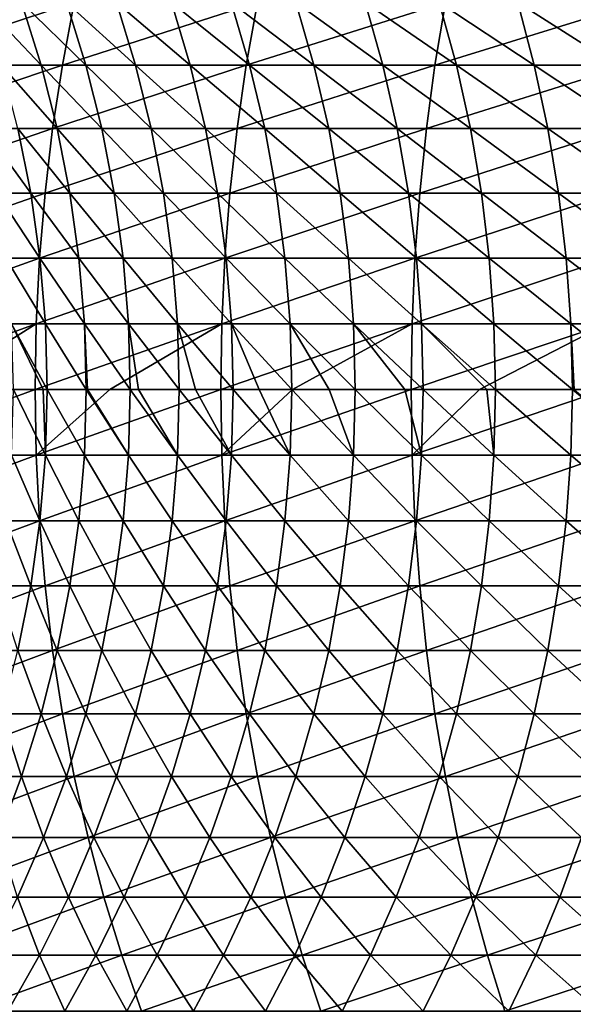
# Model space of a CAD drawing. Header units: metres. Extents: x -410 to 15, y -15 to 15.
# Tile 18 of 256: x -389 to -384, y -6 to 3. Entities that reach past the tile are written whole.
import ezdxf

# ---------------------------------------------------------------- set-up
doc = ezdxf.new("R2010")
doc.units = ezdxf.units.M
doc.layers.add('solid_508382', color=7, linetype='CONTINUOUS')

msp = doc.modelspace()

# ---------------------------------------------------------------- linework, layer by layer
at = {"layer": 'solid_508382'}
for points in [[(-390.076965, 2.939733, 153.090485), (-388.457245, 2.939733, 154.266678), (-388.350098, 3.505707, 154.112732)], [(-389.963745, 3.505707, 152.940979), (-390.076965, 2.939733, 153.090485), (-388.350098, 3.505707, 154.112732)], [(-389.187866, 3.505707, 121.75869), (-388.827515, 3.505707, 122.924461), (-388.649475, 2.939733, 122.865479)], [(-389.007629, 2.939733, 121.706917), (-389.187866, 3.505707, 121.75869), (-388.649475, 2.939733, 122.865479)], [(-388.827515, 3.505707, 122.924461), (-388.420624, 3.505707, 124.074806), (-388.245087, 2.939733, 124.008728)], [(-388.649475, 2.939733, 122.865479), (-388.827515, 3.505707, 122.924461), (-388.245087, 2.939733, 124.008728)], [(-388.457245, 2.939733, 154.266678), (-386.791534, 2.939733, 155.376846), (-386.690704, 3.505707, 155.218735)], [(-388.350098, 3.505707, 154.112732), (-388.457245, 2.939733, 154.266678), (-386.690704, 3.505707, 155.218735)], [(-388.420624, 3.505707, 124.074806), (-387.967834, 3.505707, 125.207878), (-387.795105, 2.939733, 125.134796)], [(-388.245087, 2.939733, 124.008728), (-388.420624, 3.505707, 124.074806), (-387.795105, 2.939733, 125.134796)], [(-387.967834, 3.505707, 125.207878), (-387.469879, 3.505707, 126.321846), (-387.300232, 2.939733, 126.24189)], [(-387.795105, 2.939733, 125.134796), (-387.967834, 3.505707, 125.207878), (-387.300232, 2.939733, 126.24189)], [(-387.469879, 3.505707, 126.321846), (-386.927612, 3.505707, 127.414909), (-386.761292, 2.939733, 127.328201)], [(-387.300232, 2.939733, 126.24189), (-387.469879, 3.505707, 126.321846), (-386.761292, 2.939733, 127.328201)], [(-386.927612, 3.505707, 127.414909), (-386.341827, 3.505707, 128.485306), (-386.179169, 2.939733, 128.391998)], [(-386.761292, 2.939733, 127.328201), (-386.927612, 3.505707, 127.414909), (-386.179169, 2.939733, 128.391998)], [(-386.791534, 2.939733, 155.376846), (-385.082611, 2.939733, 156.419205), (-384.98819, 3.505707, 156.257172)], [(-386.690704, 3.505707, 155.218735), (-386.791534, 2.939733, 155.376846), (-384.98819, 3.505707, 156.257172)], [(-386.341827, 3.505707, 128.485306), (-385.713562, 3.505707, 129.531311), (-385.554749, 2.939733, 129.431534)], [(-386.179169, 2.939733, 128.391998), (-386.341827, 3.505707, 128.485306), (-385.554749, 2.939733, 129.431534)], [(-385.713562, 3.505707, 129.531311), (-385.043762, 3.505707, 130.551239), (-384.889099, 2.939733, 130.44516)], [(-385.554749, 2.939733, 129.431534), (-385.713562, 3.505707, 129.531311), (-384.889099, 2.939733, 130.44516)], [(-385.082611, 2.939733, 156.419205), (-383.333191, 2.939733, 157.392075), (-383.245361, 3.505707, 157.226379)], [(-384.98819, 3.505707, 156.257172), (-385.082611, 2.939733, 156.419205), (-383.245361, 3.505707, 157.226379)], [(-385.043762, 3.505707, 130.551239), (-384.333527, 3.505707, 131.543427), (-384.183228, 2.939733, 131.431229)], [(-384.889099, 2.939733, 130.44516), (-385.043762, 3.505707, 130.551239), (-384.183228, 2.939733, 131.431229)], [(-384.333527, 3.505707, 131.543427), (-383.583984, 3.505707, 132.506287), (-383.438354, 2.939733, 132.388138)], [(-384.183228, 2.939733, 131.431229), (-384.333527, 3.505707, 131.543427), (-383.438354, 2.939733, 132.388138)], [(-390.170135, 2.363813, 153.213501), (-388.54538, 2.363813, 154.393341), (-388.457245, 2.939733, 154.266678)], [(-390.076965, 2.939733, 153.090485), (-390.170135, 2.363813, 153.213501), (-388.457245, 2.939733, 154.266678)], [(-389.007629, 2.939733, 121.706917), (-388.649475, 2.939733, 122.865479), (-388.502991, 2.363813, 122.816956)], [(-388.859314, 2.363813, 121.664314), (-389.007629, 2.939733, 121.706917), (-388.502991, 2.363813, 122.816956)], [(-388.649475, 2.939733, 122.865479), (-388.245087, 2.939733, 124.008728), (-388.100677, 2.363813, 123.954353)], [(-388.502991, 2.363813, 122.816956), (-388.649475, 2.939733, 122.865479), (-388.100677, 2.363813, 123.954353)], [(-388.54538, 2.363813, 154.393341), (-386.874542, 2.363813, 155.506943), (-386.791534, 2.939733, 155.376846)], [(-388.457245, 2.939733, 154.266678), (-388.54538, 2.363813, 154.393341), (-386.791534, 2.939733, 155.376846)], [(-388.245087, 2.939733, 124.008728), (-387.795105, 2.939733, 125.134796), (-387.652985, 2.363813, 125.074669)], [(-388.100677, 2.363813, 123.954353), (-388.245087, 2.939733, 124.008728), (-387.652985, 2.363813, 125.074669)], [(-387.795105, 2.939733, 125.134796), (-387.300232, 2.939733, 126.24189), (-387.160645, 2.363813, 126.176094)], [(-387.652985, 2.363813, 125.074669), (-387.795105, 2.939733, 125.134796), (-387.160645, 2.363813, 126.176094)], [(-387.300232, 2.939733, 126.24189), (-386.761292, 2.939733, 127.328201), (-386.624481, 2.363813, 127.256859)], [(-387.160645, 2.363813, 126.176094), (-387.300232, 2.939733, 126.24189), (-386.624481, 2.363813, 127.256859)], [(-386.874542, 2.363813, 155.506943), (-385.160309, 2.363813, 156.552536), (-385.082611, 2.939733, 156.419205)], [(-386.791534, 2.939733, 155.376846), (-386.874542, 2.363813, 155.506943), (-385.082611, 2.939733, 156.419205)], [(-386.761292, 2.939733, 127.328201), (-386.179169, 2.939733, 128.391998), (-386.045288, 2.363813, 128.315201)], [(-386.624481, 2.363813, 127.256859), (-386.761292, 2.939733, 127.328201), (-386.045288, 2.363813, 128.315201)], [(-386.179169, 2.939733, 128.391998), (-385.554749, 2.939733, 129.431534), (-385.424072, 2.363813, 129.349442)], [(-386.045288, 2.363813, 128.315201), (-386.179169, 2.939733, 128.391998), (-385.424072, 2.363813, 129.349442)], [(-385.554749, 2.939733, 129.431534), (-384.889099, 2.939733, 130.44516), (-384.76181, 2.363813, 130.35788)], [(-385.424072, 2.363813, 129.349442), (-385.554749, 2.939733, 129.431534), (-384.76181, 2.363813, 130.35788)], [(-385.160309, 2.363813, 156.552536), (-383.405457, 2.363813, 157.528427), (-383.333191, 2.939733, 157.392075)], [(-385.082611, 2.939733, 156.419205), (-385.160309, 2.363813, 156.552536), (-383.333191, 2.939733, 157.392075)], [(-384.889099, 2.939733, 130.44516), (-384.183228, 2.939733, 131.431229), (-384.059601, 2.363813, 131.338898)], [(-384.76181, 2.363813, 130.35788), (-384.889099, 2.939733, 130.44516), (-384.059601, 2.363813, 131.338898)], [(-384.183228, 2.939733, 131.431229), (-383.438354, 2.939733, 132.388138), (-383.318512, 2.363813, 132.290909)], [(-384.059601, 2.363813, 131.338898), (-384.183228, 2.939733, 131.431229), (-383.318512, 2.363813, 132.290909)], [(-390.24292, 1.779894, 153.309616), (-388.614258, 1.779894, 154.492294), (-388.54538, 2.363813, 154.393341)], [(-390.170135, 2.363813, 153.213501), (-390.24292, 1.779894, 153.309616), (-388.54538, 2.363813, 154.393341)], [(-389.169037, 2.363813, 120.498283), (-388.859314, 2.363813, 121.664314), (-388.743408, 1.779894, 121.631027)], [(-389.05188, 1.779894, 120.469681), (-389.169037, 2.363813, 120.498283), (-388.743408, 1.779894, 121.631027)], [(-388.859314, 2.363813, 121.664314), (-388.502991, 2.363813, 122.816956), (-388.38855, 1.779894, 122.779037)], [(-388.743408, 1.779894, 121.631027), (-388.859314, 2.363813, 121.664314), (-388.38855, 1.779894, 122.779037)], [(-388.614258, 1.779894, 154.492294), (-386.939362, 1.779894, 155.608597), (-386.874542, 2.363813, 155.506943)], [(-388.54538, 2.363813, 154.393341), (-388.614258, 1.779894, 154.492294), (-386.874542, 2.363813, 155.506943)], [(-388.502991, 2.363813, 122.816956), (-388.100677, 2.363813, 123.954353), (-387.987823, 1.779894, 123.911865)], [(-388.38855, 1.779894, 122.779037), (-388.502991, 2.363813, 122.816956), (-387.987823, 1.779894, 123.911865)], [(-388.100677, 2.363813, 123.954353), (-387.652985, 2.363813, 125.074669), (-387.541931, 1.779894, 125.027687)], [(-387.987823, 1.779894, 123.911865), (-388.100677, 2.363813, 123.954353), (-387.541931, 1.779894, 125.027687)], [(-387.652985, 2.363813, 125.074669), (-387.160645, 2.363813, 126.176094), (-387.051575, 1.779894, 126.124695)], [(-387.541931, 1.779894, 125.027687), (-387.652985, 2.363813, 125.074669), (-387.051575, 1.779894, 126.124695)], [(-387.160645, 2.363813, 126.176094), (-386.624481, 2.363813, 127.256859), (-386.517548, 1.779894, 127.201118)], [(-387.051575, 1.779894, 126.124695), (-387.160645, 2.363813, 126.176094), (-386.517548, 1.779894, 127.201118)], [(-386.939362, 1.779894, 155.608597), (-385.221008, 1.779894, 156.656708), (-385.160309, 2.363813, 156.552536)], [(-386.874542, 2.363813, 155.506943), (-386.939362, 1.779894, 155.608597), (-385.160309, 2.363813, 156.552536)], [(-386.624481, 2.363813, 127.256859), (-386.045288, 2.363813, 128.315201), (-385.940704, 1.779894, 128.255219)], [(-386.517548, 1.779894, 127.201118), (-386.624481, 2.363813, 127.256859), (-385.940704, 1.779894, 128.255219)], [(-386.045288, 2.363813, 128.315201), (-385.424072, 2.363813, 129.349442), (-385.321991, 1.779894, 129.285294)], [(-385.940704, 1.779894, 128.255219), (-386.045288, 2.363813, 128.315201), (-385.321991, 1.779894, 129.285294)], [(-385.424072, 2.363813, 129.349442), (-384.76181, 2.363813, 130.35788), (-384.662384, 1.779894, 130.289673)], [(-385.321991, 1.779894, 129.285294), (-385.424072, 2.363813, 129.349442), (-384.662384, 1.779894, 130.289673)], [(-385.221008, 1.779894, 156.656708), (-383.461945, 1.779894, 157.634949), (-383.405457, 2.363813, 157.528427)], [(-385.160309, 2.363813, 156.552536), (-385.221008, 1.779894, 156.656708), (-383.405457, 2.363813, 157.528427)], [(-384.76181, 2.363813, 130.35788), (-384.059601, 2.363813, 131.338898), (-383.962982, 1.779894, 131.266754)], [(-384.662384, 1.779894, 130.289673), (-384.76181, 2.363813, 130.35788), (-383.962982, 1.779894, 131.266754)], [(-384.059601, 2.363813, 131.338898), (-383.318512, 2.363813, 132.290909), (-383.224884, 1.779894, 132.214951)], [(-383.962982, 1.779894, 131.266754), (-384.059601, 2.363813, 131.338898), (-383.224884, 1.779894, 132.214951)], [(-390.295105, 1.189952, 153.37851), (-388.663605, 1.189952, 154.563232), (-388.614258, 1.779894, 154.492294)], [(-390.24292, 1.779894, 153.309616), (-390.295105, 1.189952, 153.37851), (-388.614258, 1.779894, 154.492294)], [(-389.05188, 1.779894, 120.469681), (-388.743408, 1.779894, 121.631027), (-388.66037, 1.189952, 121.60717)], [(-388.967957, 1.189952, 120.449181), (-389.05188, 1.779894, 120.469681), (-388.66037, 1.189952, 121.60717)], [(-388.743408, 1.779894, 121.631027), (-388.38855, 1.779894, 122.779037), (-388.306519, 1.189952, 122.751862)], [(-388.66037, 1.189952, 121.60717), (-388.743408, 1.779894, 121.631027), (-388.306519, 1.189952, 122.751862)], [(-388.663605, 1.189952, 154.563232), (-386.98584, 1.189952, 155.681458), (-386.939362, 1.779894, 155.608597)], [(-388.614258, 1.779894, 154.492294), (-388.663605, 1.189952, 154.563232), (-386.939362, 1.779894, 155.608597)], [(-388.38855, 1.779894, 122.779037), (-387.987823, 1.779894, 123.911865), (-387.906952, 1.189952, 123.881424)], [(-388.306519, 1.189952, 122.751862), (-388.38855, 1.779894, 122.779037), (-387.906952, 1.189952, 123.881424)], [(-387.987823, 1.779894, 123.911865), (-387.541931, 1.779894, 125.027687), (-387.462372, 1.189952, 124.994019)], [(-387.906952, 1.189952, 123.881424), (-387.987823, 1.779894, 123.911865), (-387.462372, 1.189952, 124.994019)], [(-387.541931, 1.779894, 125.027687), (-387.051575, 1.779894, 126.124695), (-386.973419, 1.189952, 126.087852)], [(-387.462372, 1.189952, 124.994019), (-387.541931, 1.779894, 125.027687), (-386.973419, 1.189952, 126.087852)], [(-387.051575, 1.779894, 126.124695), (-386.517548, 1.779894, 127.201118), (-386.440948, 1.189952, 127.161163)], [(-386.973419, 1.189952, 126.087852), (-387.051575, 1.779894, 126.124695), (-386.440948, 1.189952, 127.161163)], [(-386.98584, 1.189952, 155.681458), (-385.264526, 1.189952, 156.731369), (-385.221008, 1.779894, 156.656708)], [(-386.939362, 1.779894, 155.608597), (-386.98584, 1.189952, 155.681458), (-385.221008, 1.779894, 156.656708)], [(-386.517548, 1.779894, 127.201118), (-385.940704, 1.779894, 128.255219), (-385.865753, 1.189952, 128.212219)], [(-386.440948, 1.189952, 127.161163), (-386.517548, 1.779894, 127.201118), (-385.865753, 1.189952, 128.212219)], [(-385.940704, 1.779894, 128.255219), (-385.321991, 1.779894, 129.285294), (-385.24884, 1.189952, 129.239319)], [(-385.865753, 1.189952, 128.212219), (-385.940704, 1.779894, 128.255219), (-385.24884, 1.189952, 129.239319)], [(-385.321991, 1.779894, 129.285294), (-384.662384, 1.779894, 130.289673), (-384.591125, 1.189952, 130.240799)], [(-385.24884, 1.189952, 129.239319), (-385.321991, 1.779894, 129.285294), (-384.591125, 1.189952, 130.240799)], [(-385.264526, 1.189952, 156.731369), (-383.502411, 1.189952, 157.711304), (-383.461945, 1.779894, 157.634949)], [(-385.221008, 1.779894, 156.656708), (-385.264526, 1.189952, 156.731369), (-383.461945, 1.779894, 157.634949)], [(-384.662384, 1.779894, 130.289673), (-383.962982, 1.779894, 131.266754), (-383.893738, 1.189952, 131.215057)], [(-384.591125, 1.189952, 130.240799), (-384.662384, 1.779894, 130.289673), (-383.893738, 1.189952, 131.215057)], [(-383.962982, 1.779894, 131.266754), (-383.224884, 1.779894, 132.214951), (-383.157776, 1.189952, 132.160522)], [(-383.893738, 1.189952, 131.215057), (-383.962982, 1.779894, 131.266754), (-383.157776, 1.189952, 132.160522)], [(-390.326477, 0.595985, 153.419937), (-388.693298, 0.595985, 154.605881), (-388.663605, 1.189952, 154.563232)], [(-390.295105, 1.189952, 153.37851), (-390.326477, 0.595985, 153.419937), (-388.663605, 1.189952, 154.563232)], [(-388.967957, 1.189952, 120.449181), (-388.66037, 1.189952, 121.60717), (-388.610413, 0.595985, 121.592819)], [(-388.91748, 0.595985, 120.436852), (-388.967957, 1.189952, 120.449181), (-388.610413, 0.595985, 121.592819)], [(-388.693298, 0.595985, 154.605881), (-387.013794, 0.595985, 155.725266), (-386.98584, 1.189952, 155.681458)], [(-388.663605, 1.189952, 154.563232), (-388.693298, 0.595985, 154.605881), (-386.98584, 1.189952, 155.681458)], [(-388.66037, 1.189952, 121.60717), (-388.306519, 1.189952, 122.751862), (-388.257202, 0.595985, 122.735519)], [(-388.610413, 0.595985, 121.592819), (-388.66037, 1.189952, 121.60717), (-388.257202, 0.595985, 122.735519)], [(-388.306519, 1.189952, 122.751862), (-387.906952, 1.189952, 123.881424), (-387.858337, 0.595985, 123.863113)], [(-388.257202, 0.595985, 122.735519), (-388.306519, 1.189952, 122.751862), (-387.858337, 0.595985, 123.863113)], [(-387.906952, 1.189952, 123.881424), (-387.462372, 1.189952, 124.994019), (-387.41449, 0.595985, 124.97377)], [(-387.858337, 0.595985, 123.863113), (-387.906952, 1.189952, 123.881424), (-387.41449, 0.595985, 124.97377)], [(-387.462372, 1.189952, 124.994019), (-386.973419, 1.189952, 126.087852), (-386.926422, 0.595985, 126.065697)], [(-387.41449, 0.595985, 124.97377), (-387.462372, 1.189952, 124.994019), (-386.926422, 0.595985, 126.065697)], [(-387.013794, 0.595985, 155.725266), (-385.29068, 0.595985, 156.776276), (-385.264526, 1.189952, 156.731369)], [(-386.98584, 1.189952, 155.681458), (-387.013794, 0.595985, 155.725266), (-385.264526, 1.189952, 156.731369)], [(-386.973419, 1.189952, 126.087852), (-386.440948, 1.189952, 127.161163), (-386.394867, 0.595985, 127.137138)], [(-386.926422, 0.595985, 126.065697), (-386.973419, 1.189952, 126.087852), (-386.394867, 0.595985, 127.137138)], [(-386.440948, 1.189952, 127.161163), (-385.865753, 1.189952, 128.212219), (-385.820679, 0.595985, 128.186356)], [(-386.394867, 0.595985, 127.137138), (-386.440948, 1.189952, 127.161163), (-385.820679, 0.595985, 128.186356)], [(-385.865753, 1.189952, 128.212219), (-385.24884, 1.189952, 129.239319), (-385.204834, 0.595985, 129.21167)], [(-385.820679, 0.595985, 128.186356), (-385.865753, 1.189952, 128.212219), (-385.204834, 0.595985, 129.21167)], [(-385.29068, 0.595985, 156.776276), (-383.526733, 0.595985, 157.757217), (-383.502411, 1.189952, 157.711304)], [(-385.264526, 1.189952, 156.731369), (-385.29068, 0.595985, 156.776276), (-383.502411, 1.189952, 157.711304)], [(-385.24884, 1.189952, 129.239319), (-384.591125, 1.189952, 130.240799), (-384.548279, 0.595985, 130.211411)], [(-385.204834, 0.595985, 129.21167), (-385.24884, 1.189952, 129.239319), (-384.548279, 0.595985, 130.211411)], [(-384.591125, 1.189952, 130.240799), (-383.893738, 1.189952, 131.215057), (-383.852112, 0.595985, 131.183975)], [(-384.548279, 0.595985, 130.211411), (-384.591125, 1.189952, 130.240799), (-383.852112, 0.595985, 131.183975)], [(-383.893738, 1.189952, 131.215057), (-383.157776, 1.189952, 132.160522), (-383.117401, 0.595985, 132.127777)], [(-383.852112, 0.595985, 131.183975), (-383.893738, 1.189952, 131.215057), (-383.117401, 0.595985, 132.127777)], [(-390.336945, 0, 153.433762), (-389.639954, 0, 153.952179), (-388.693298, 0.595985, 154.605881)], [(-390.326477, 0.595985, 153.419937), (-390.336945, 0, 153.433762), (-388.693298, 0.595985, 154.605881)], [(-389.639954, 0, 153.952179), (-388.703186, 0, 154.620117), (-388.693298, 0.595985, 154.605881)], [(-388.91748, 0.595985, 120.436852), (-388.610413, 0.595985, 121.592819), (-388.59375, 0, 121.588036)], [(-388.630035, 0, 121.460709), (-388.91748, 0.595985, 120.436852), (-388.59375, 0, 121.588036)], [(-388.630035, 0, 121.460709), (-388.900635, 0, 120.432739), (-388.91748, 0.595985, 120.436852)], [(-388.703186, 0, 154.620117), (-388.028473, 0, 155.081573), (-387.013794, 0.595985, 155.725266)], [(-388.693298, 0.595985, 154.605881), (-388.703186, 0, 154.620117), (-387.013794, 0.595985, 155.725266)], [(-388.610413, 0.595985, 121.592819), (-388.257202, 0.595985, 122.735519), (-388.240723, 0, 122.730072)], [(-388.59375, 0, 121.588036), (-388.610413, 0.595985, 121.592819), (-388.240723, 0, 122.730072)], [(-388.257202, 0.595985, 122.735519), (-387.858337, 0.595985, 123.863113), (-387.842102, 0, 123.857002)], [(-388.229065, 0, 122.765205), (-388.257202, 0.595985, 122.735519), (-387.842102, 0, 123.857002)], [(-388.229065, 0, 122.765205), (-388.240723, 0, 122.730072), (-388.257202, 0.595985, 122.735519)], [(-388.028473, 0, 155.081573), (-387.023132, 0, 155.739883), (-387.013794, 0.595985, 155.725266)], [(-387.858337, 0.595985, 123.863113), (-387.41449, 0.595985, 124.97377), (-387.398529, 0, 124.96701)], [(-387.768707, 0, 124.049942), (-387.858337, 0.595985, 123.863113), (-387.398529, 0, 124.96701)], [(-387.768707, 0, 124.049942), (-387.842102, 0, 123.857002), (-387.858337, 0.595985, 123.863113)], [(-387.41449, 0.595985, 124.97377), (-386.926422, 0.595985, 126.065697), (-386.910736, 0, 126.058304)], [(-387.249908, 0, 125.31221), (-387.41449, 0.595985, 124.97377), (-386.910736, 0, 126.058304)], [(-387.249908, 0, 125.31221), (-387.398529, 0, 124.96701), (-387.41449, 0.595985, 124.97377)], [(-387.023132, 0, 155.739883), (-386.373993, 0, 156.147003), (-385.29068, 0.595985, 156.776276)], [(-387.013794, 0.595985, 155.725266), (-387.023132, 0, 155.739883), (-385.29068, 0.595985, 156.776276)], [(-386.926422, 0.595985, 126.065697), (-386.394867, 0.595985, 127.137138), (-386.379486, 0, 127.12912)], [(-386.673767, 0, 126.549362), (-386.926422, 0.595985, 126.065697), (-386.379486, 0, 127.12912)], [(-386.673767, 0, 126.549362), (-386.910736, 0, 126.058304), (-386.926422, 0.595985, 126.065697)], [(-386.394867, 0.595985, 127.137138), (-385.820679, 0.595985, 128.186356), (-385.805634, 0, 128.177734)], [(-386.041473, 0, 127.758789), (-386.394867, 0.595985, 127.137138), (-385.805634, 0, 128.177734)], [(-386.041473, 0, 127.758789), (-386.379486, 0, 127.12912), (-386.394867, 0.595985, 127.137138)], [(-386.373993, 0, 156.147003), (-385.299408, 0, 156.79126), (-385.29068, 0.595985, 156.776276)], [(-385.820679, 0.595985, 128.186356), (-385.204834, 0.595985, 129.21167), (-385.190155, 0, 129.202438)], [(-385.354401, 0, 128.937943), (-385.820679, 0.595985, 128.186356), (-385.190155, 0, 129.202438)], [(-385.354401, 0, 128.937943), (-385.805634, 0, 128.177734), (-385.820679, 0.595985, 128.186356)], [(-385.299408, 0, 156.79126), (-384.679108, 0, 157.146835), (-383.526733, 0.595985, 157.757217)], [(-385.29068, 0.595985, 156.776276), (-385.299408, 0, 156.79126), (-383.526733, 0.595985, 157.757217)], [(-385.204834, 0.595985, 129.21167), (-384.548279, 0.595985, 130.211411), (-384.533966, 0, 130.201599)], [(-384.613983, 0, 130.084351), (-385.204834, 0.595985, 129.21167), (-384.533966, 0, 130.201599)], [(-384.613983, 0, 130.084351), (-385.190155, 0, 129.202438), (-385.204834, 0.595985, 129.21167)], [(-384.679108, 0, 157.146835), (-383.534851, 0, 157.772537), (-383.526733, 0.595985, 157.757217)], [(-384.548279, 0.595985, 130.211411), (-383.852112, 0.595985, 131.183975), (-383.838196, 0, 131.173599)], [(-384.533966, 0, 130.201599), (-384.548279, 0.595985, 130.211411), (-383.838196, 0, 131.173599)], [(-383.852112, 0.595985, 131.183975), (-383.117401, 0.595985, 132.127777), (-383.103943, 0, 132.116852)], [(-383.821747, 0, 131.195602), (-383.852112, 0.595985, 131.183975), (-383.103943, 0, 132.116852)], [(-383.821747, 0, 131.195602), (-383.838196, 0, 131.173599), (-383.852112, 0.595985, 131.183975)], [(-390.326477, -0.595985, 153.419937), (-388.703186, 0, 154.620117), (-389.639954, 0, 153.952179)], [(-390.326477, -0.595985, 153.419937), (-388.693298, -0.595985, 154.605881), (-388.703186, 0, 154.620117)], [(-388.693298, -0.595985, 154.605881), (-388.028473, 0, 155.081573), (-388.703186, 0, 154.620117)], [(-388.693298, -0.595985, 154.605881), (-387.023132, 0, 155.739883), (-388.028473, 0, 155.081573)], [(-388.693298, -0.595985, 154.605881), (-387.013794, -0.595985, 155.725266), (-387.023132, 0, 155.739883)], [(-387.013794, -0.595985, 155.725266), (-386.373993, 0, 156.147003), (-387.023132, 0, 155.739883)], [(-387.013794, -0.595985, 155.725266), (-385.299408, 0, 156.79126), (-386.373993, 0, 156.147003)], [(-387.013794, -0.595985, 155.725266), (-385.29068, -0.595985, 156.776276), (-385.299408, 0, 156.79126)], [(-385.29068, -0.595985, 156.776276), (-384.679108, 0, 157.146835), (-385.299408, 0, 156.79126)], [(-385.29068, -0.595985, 156.776276), (-383.534851, 0, 157.772537), (-384.679108, 0, 157.146835)], [(-385.29068, -0.595985, 156.776276), (-383.526733, -0.595985, 157.757217), (-383.534851, 0, 157.772537)], [(-384.548279, -0.595985, 130.211411), (-384.613983, 0, 130.084351), (-384.533966, 0, 130.201599)], [(-384.548279, -0.595985, 130.211411), (-384.533966, 0, 130.201599), (-383.852112, -0.595985, 131.183975)], [(-383.852112, -0.595985, 131.183975), (-384.533966, 0, 130.201599), (-383.838196, 0, 131.173599)], [(-388.91748, -0.595985, 120.436852), (-388.900635, 0, 120.432739), (-388.610413, -0.595985, 121.592819)], [(-388.610413, -0.595985, 121.592819), (-388.900635, 0, 120.432739), (-388.630035, 0, 121.460709)], [(-388.610413, -0.595985, 121.592819), (-388.630035, 0, 121.460709), (-388.59375, 0, 121.588036)], [(-388.610413, -0.595985, 121.592819), (-388.59375, 0, 121.588036), (-388.257202, -0.595985, 122.735519)], [(-388.257202, -0.595985, 122.735519), (-388.59375, 0, 121.588036), (-388.240723, 0, 122.730072)], [(-388.257202, -0.595985, 122.735519), (-388.240723, 0, 122.730072), (-387.858337, -0.595985, 123.863113)], [(-387.858337, -0.595985, 123.863113), (-388.240723, 0, 122.730072), (-388.229065, 0, 122.765205)], [(-387.858337, -0.595985, 123.863113), (-388.229065, 0, 122.765205), (-387.842102, 0, 123.857002)], [(-387.858337, -0.595985, 123.863113), (-387.842102, 0, 123.857002), (-387.41449, -0.595985, 124.97377)], [(-387.41449, -0.595985, 124.97377), (-387.842102, 0, 123.857002), (-387.768707, 0, 124.049942)], [(-387.41449, -0.595985, 124.97377), (-387.768707, 0, 124.049942), (-387.398529, 0, 124.96701)], [(-387.41449, -0.595985, 124.97377), (-387.398529, 0, 124.96701), (-386.926422, -0.595985, 126.065697)], [(-386.926422, -0.595985, 126.065697), (-387.398529, 0, 124.96701), (-387.249908, 0, 125.31221)], [(-386.926422, -0.595985, 126.065697), (-387.249908, 0, 125.31221), (-386.910736, 0, 126.058304)], [(-386.926422, -0.595985, 126.065697), (-386.910736, 0, 126.058304), (-386.394867, -0.595985, 127.137138)], [(-386.394867, -0.595985, 127.137138), (-386.910736, 0, 126.058304), (-386.673767, 0, 126.549362)], [(-386.394867, -0.595985, 127.137138), (-386.673767, 0, 126.549362), (-386.379486, 0, 127.12912)], [(-386.394867, -0.595985, 127.137138), (-386.379486, 0, 127.12912), (-385.820679, -0.595985, 128.186356)], [(-385.820679, -0.595985, 128.186356), (-386.379486, 0, 127.12912), (-386.041473, 0, 127.758789)], [(-385.820679, -0.595985, 128.186356), (-386.041473, 0, 127.758789), (-385.805634, 0, 128.177734)], [(-385.820679, -0.595985, 128.186356), (-385.805634, 0, 128.177734), (-385.204834, -0.595985, 129.21167)], [(-385.204834, -0.595985, 129.21167), (-385.805634, 0, 128.177734), (-385.354401, 0, 128.937943)], [(-385.204834, -0.595985, 129.21167), (-385.354401, 0, 128.937943), (-385.190155, 0, 129.202438)], [(-385.204834, -0.595985, 129.21167), (-385.190155, 0, 129.202438), (-384.548279, -0.595985, 130.211411)], [(-384.548279, -0.595985, 130.211411), (-385.190155, 0, 129.202438), (-384.613983, 0, 130.084351)], [(-383.852112, -0.595985, 131.183975), (-383.838196, 0, 131.173599), (-383.117401, -0.595985, 132.127777)], [(-383.117401, -0.595985, 132.127777), (-383.838196, 0, 131.173599), (-383.821747, 0, 131.195602)], [(-390.326477, -0.595985, 153.419937), (-390.295105, -1.189952, 153.37851), (-388.693298, -0.595985, 154.605881)], [(-390.295105, -1.189952, 153.37851), (-388.663605, -1.189952, 154.563232), (-388.693298, -0.595985, 154.605881)], [(-388.967957, -1.189952, 120.449181), (-388.91748, -0.595985, 120.436852), (-388.66037, -1.189952, 121.60717)], [(-388.91748, -0.595985, 120.436852), (-388.610413, -0.595985, 121.592819), (-388.66037, -1.189952, 121.60717)], [(-388.693298, -0.595985, 154.605881), (-388.663605, -1.189952, 154.563232), (-387.013794, -0.595985, 155.725266)], [(-388.663605, -1.189952, 154.563232), (-386.98584, -1.189952, 155.681458), (-387.013794, -0.595985, 155.725266)], [(-388.66037, -1.189952, 121.60717), (-388.610413, -0.595985, 121.592819), (-388.306519, -1.189952, 122.751862)], [(-388.610413, -0.595985, 121.592819), (-388.257202, -0.595985, 122.735519), (-388.306519, -1.189952, 122.751862)], [(-388.306519, -1.189952, 122.751862), (-388.257202, -0.595985, 122.735519), (-387.906952, -1.189952, 123.881424)], [(-388.257202, -0.595985, 122.735519), (-387.858337, -0.595985, 123.863113), (-387.906952, -1.189952, 123.881424)], [(-387.906952, -1.189952, 123.881424), (-387.858337, -0.595985, 123.863113), (-387.462372, -1.189952, 124.994019)], [(-387.858337, -0.595985, 123.863113), (-387.41449, -0.595985, 124.97377), (-387.462372, -1.189952, 124.994019)], [(-387.462372, -1.189952, 124.994019), (-387.41449, -0.595985, 124.97377), (-386.973419, -1.189952, 126.087852)], [(-387.41449, -0.595985, 124.97377), (-386.926422, -0.595985, 126.065697), (-386.973419, -1.189952, 126.087852)], [(-387.013794, -0.595985, 155.725266), (-386.98584, -1.189952, 155.681458), (-385.29068, -0.595985, 156.776276)], [(-386.98584, -1.189952, 155.681458), (-385.264526, -1.189952, 156.731369), (-385.29068, -0.595985, 156.776276)], [(-386.973419, -1.189952, 126.087852), (-386.926422, -0.595985, 126.065697), (-386.440948, -1.189952, 127.161163)], [(-386.926422, -0.595985, 126.065697), (-386.394867, -0.595985, 127.137138), (-386.440948, -1.189952, 127.161163)], [(-386.440948, -1.189952, 127.161163), (-386.394867, -0.595985, 127.137138), (-385.865753, -1.189952, 128.212219)], [(-386.394867, -0.595985, 127.137138), (-385.820679, -0.595985, 128.186356), (-385.865753, -1.189952, 128.212219)], [(-385.865753, -1.189952, 128.212219), (-385.820679, -0.595985, 128.186356), (-385.24884, -1.189952, 129.239319)], [(-385.820679, -0.595985, 128.186356), (-385.204834, -0.595985, 129.21167), (-385.24884, -1.189952, 129.239319)], [(-385.29068, -0.595985, 156.776276), (-385.264526, -1.189952, 156.731369), (-383.526733, -0.595985, 157.757217)], [(-385.264526, -1.189952, 156.731369), (-383.502411, -1.189952, 157.711304), (-383.526733, -0.595985, 157.757217)], [(-385.24884, -1.189952, 129.239319), (-385.204834, -0.595985, 129.21167), (-384.591125, -1.189952, 130.240799)], [(-385.204834, -0.595985, 129.21167), (-384.548279, -0.595985, 130.211411), (-384.591125, -1.189952, 130.240799)], [(-384.591125, -1.189952, 130.240799), (-384.548279, -0.595985, 130.211411), (-383.893738, -1.189952, 131.215057)], [(-384.548279, -0.595985, 130.211411), (-383.852112, -0.595985, 131.183975), (-383.893738, -1.189952, 131.215057)], [(-383.893738, -1.189952, 131.215057), (-383.852112, -0.595985, 131.183975), (-383.157776, -1.189952, 132.160522)], [(-383.852112, -0.595985, 131.183975), (-383.117401, -0.595985, 132.127777), (-383.157776, -1.189952, 132.160522)], [(-390.295105, -1.189952, 153.37851), (-390.24292, -1.779894, 153.309616), (-388.663605, -1.189952, 154.563232)], [(-390.24292, -1.779894, 153.309616), (-388.614258, -1.779894, 154.492294), (-388.663605, -1.189952, 154.563232)], [(-389.05188, -1.779894, 120.469681), (-388.967957, -1.189952, 120.449181), (-388.743408, -1.779894, 121.631027)], [(-388.967957, -1.189952, 120.449181), (-388.66037, -1.189952, 121.60717), (-388.743408, -1.779894, 121.631027)], [(-388.743408, -1.779894, 121.631027), (-388.66037, -1.189952, 121.60717), (-388.38855, -1.779894, 122.779037)], [(-388.663605, -1.189952, 154.563232), (-388.614258, -1.779894, 154.492294), (-386.98584, -1.189952, 155.681458)], [(-388.66037, -1.189952, 121.60717), (-388.306519, -1.189952, 122.751862), (-388.38855, -1.779894, 122.779037)], [(-388.614258, -1.779894, 154.492294), (-386.939362, -1.779894, 155.608597), (-386.98584, -1.189952, 155.681458)], [(-388.38855, -1.779894, 122.779037), (-388.306519, -1.189952, 122.751862), (-387.987823, -1.779894, 123.911865)], [(-388.306519, -1.189952, 122.751862), (-387.906952, -1.189952, 123.881424), (-387.987823, -1.779894, 123.911865)], [(-387.987823, -1.779894, 123.911865), (-387.906952, -1.189952, 123.881424), (-387.541931, -1.779894, 125.027687)], [(-387.906952, -1.189952, 123.881424), (-387.462372, -1.189952, 124.994019), (-387.541931, -1.779894, 125.027687)], [(-387.541931, -1.779894, 125.027687), (-387.462372, -1.189952, 124.994019), (-387.051575, -1.779894, 126.124695)], [(-387.462372, -1.189952, 124.994019), (-386.973419, -1.189952, 126.087852), (-387.051575, -1.779894, 126.124695)], [(-387.051575, -1.779894, 126.124695), (-386.973419, -1.189952, 126.087852), (-386.517548, -1.779894, 127.201118)], [(-386.98584, -1.189952, 155.681458), (-386.939362, -1.779894, 155.608597), (-385.264526, -1.189952, 156.731369)], [(-386.973419, -1.189952, 126.087852), (-386.440948, -1.189952, 127.161163), (-386.517548, -1.779894, 127.201118)], [(-386.939362, -1.779894, 155.608597), (-385.221008, -1.779894, 156.656708), (-385.264526, -1.189952, 156.731369)], [(-386.517548, -1.779894, 127.201118), (-386.440948, -1.189952, 127.161163), (-385.940704, -1.779894, 128.255219)], [(-386.440948, -1.189952, 127.161163), (-385.865753, -1.189952, 128.212219), (-385.940704, -1.779894, 128.255219)], [(-385.940704, -1.779894, 128.255219), (-385.865753, -1.189952, 128.212219), (-385.321991, -1.779894, 129.285294)], [(-385.865753, -1.189952, 128.212219), (-385.24884, -1.189952, 129.239319), (-385.321991, -1.779894, 129.285294)], [(-385.321991, -1.779894, 129.285294), (-385.24884, -1.189952, 129.239319), (-384.662384, -1.779894, 130.289673)], [(-385.264526, -1.189952, 156.731369), (-385.221008, -1.779894, 156.656708), (-383.502411, -1.189952, 157.711304)], [(-385.24884, -1.189952, 129.239319), (-384.591125, -1.189952, 130.240799), (-384.662384, -1.779894, 130.289673)], [(-385.221008, -1.779894, 156.656708), (-383.461945, -1.779894, 157.634949), (-383.502411, -1.189952, 157.711304)], [(-384.662384, -1.779894, 130.289673), (-384.591125, -1.189952, 130.240799), (-383.962982, -1.779894, 131.266754)], [(-384.591125, -1.189952, 130.240799), (-383.893738, -1.189952, 131.215057), (-383.962982, -1.779894, 131.266754)], [(-383.962982, -1.779894, 131.266754), (-383.893738, -1.189952, 131.215057), (-383.224884, -1.779894, 132.214951)], [(-383.893738, -1.189952, 131.215057), (-383.157776, -1.189952, 132.160522), (-383.224884, -1.779894, 132.214951)], [(-390.24292, -1.779894, 153.309616), (-390.170135, -2.363813, 153.213501), (-388.614258, -1.779894, 154.492294)], [(-390.170135, -2.363813, 153.213501), (-388.54538, -2.363813, 154.393341), (-388.614258, -1.779894, 154.492294)], [(-389.05188, -1.779894, 120.469681), (-388.743408, -1.779894, 121.631027), (-388.859314, -2.363813, 121.664314)], [(-388.859314, -2.363813, 121.664314), (-388.743408, -1.779894, 121.631027), (-388.502991, -2.363813, 122.816956)], [(-388.743408, -1.779894, 121.631027), (-388.38855, -1.779894, 122.779037), (-388.502991, -2.363813, 122.816956)], [(-388.614258, -1.779894, 154.492294), (-388.54538, -2.363813, 154.393341), (-386.939362, -1.779894, 155.608597)], [(-388.54538, -2.363813, 154.393341), (-386.874542, -2.363813, 155.506943), (-386.939362, -1.779894, 155.608597)], [(-388.502991, -2.363813, 122.816956), (-388.38855, -1.779894, 122.779037), (-388.100677, -2.363813, 123.954353)], [(-388.38855, -1.779894, 122.779037), (-387.987823, -1.779894, 123.911865), (-388.100677, -2.363813, 123.954353)], [(-388.100677, -2.363813, 123.954353), (-387.987823, -1.779894, 123.911865), (-387.652985, -2.363813, 125.074669)], [(-387.987823, -1.779894, 123.911865), (-387.541931, -1.779894, 125.027687), (-387.652985, -2.363813, 125.074669)], [(-387.652985, -2.363813, 125.074669), (-387.541931, -1.779894, 125.027687), (-387.160645, -2.363813, 126.176094)], [(-387.541931, -1.779894, 125.027687), (-387.051575, -1.779894, 126.124695), (-387.160645, -2.363813, 126.176094)], [(-387.160645, -2.363813, 126.176094), (-387.051575, -1.779894, 126.124695), (-386.624481, -2.363813, 127.256859)], [(-387.051575, -1.779894, 126.124695), (-386.517548, -1.779894, 127.201118), (-386.624481, -2.363813, 127.256859)], [(-386.939362, -1.779894, 155.608597), (-386.874542, -2.363813, 155.506943), (-385.221008, -1.779894, 156.656708)], [(-386.874542, -2.363813, 155.506943), (-385.160309, -2.363813, 156.552536), (-385.221008, -1.779894, 156.656708)], [(-386.624481, -2.363813, 127.256859), (-386.517548, -1.779894, 127.201118), (-386.045288, -2.363813, 128.315201)], [(-386.517548, -1.779894, 127.201118), (-385.940704, -1.779894, 128.255219), (-386.045288, -2.363813, 128.315201)], [(-386.045288, -2.363813, 128.315201), (-385.940704, -1.779894, 128.255219), (-385.424072, -2.363813, 129.349442)], [(-385.940704, -1.779894, 128.255219), (-385.321991, -1.779894, 129.285294), (-385.424072, -2.363813, 129.349442)], [(-385.424072, -2.363813, 129.349442), (-385.321991, -1.779894, 129.285294), (-384.76181, -2.363813, 130.35788)], [(-385.321991, -1.779894, 129.285294), (-384.662384, -1.779894, 130.289673), (-384.76181, -2.363813, 130.35788)], [(-385.221008, -1.779894, 156.656708), (-385.160309, -2.363813, 156.552536), (-383.461945, -1.779894, 157.634949)], [(-385.160309, -2.363813, 156.552536), (-383.405457, -2.363813, 157.528427), (-383.461945, -1.779894, 157.634949)], [(-384.76181, -2.363813, 130.35788), (-384.662384, -1.779894, 130.289673), (-384.059601, -2.363813, 131.338898)], [(-384.662384, -1.779894, 130.289673), (-383.962982, -1.779894, 131.266754), (-384.059601, -2.363813, 131.338898)], [(-384.059601, -2.363813, 131.338898), (-383.962982, -1.779894, 131.266754), (-383.318512, -2.363813, 132.290909)], [(-383.962982, -1.779894, 131.266754), (-383.224884, -1.779894, 132.214951), (-383.318512, -2.363813, 132.290909)], [(-390.170135, -2.363813, 153.213501), (-390.076965, -2.939733, 153.090485), (-388.54538, -2.363813, 154.393341)], [(-390.076965, -2.939733, 153.090485), (-388.457245, -2.939733, 154.266678), (-388.54538, -2.363813, 154.393341)], [(-389.007629, -2.939733, 121.706917), (-388.859314, -2.363813, 121.664314), (-388.649475, -2.939733, 122.865479)], [(-388.859314, -2.363813, 121.664314), (-388.502991, -2.363813, 122.816956), (-388.649475, -2.939733, 122.865479)], [(-388.649475, -2.939733, 122.865479), (-388.502991, -2.363813, 122.816956), (-388.245087, -2.939733, 124.008728)], [(-388.54538, -2.363813, 154.393341), (-388.457245, -2.939733, 154.266678), (-386.874542, -2.363813, 155.506943)], [(-388.502991, -2.363813, 122.816956), (-388.100677, -2.363813, 123.954353), (-388.245087, -2.939733, 124.008728)], [(-388.457245, -2.939733, 154.266678), (-386.791534, -2.939733, 155.376846), (-386.874542, -2.363813, 155.506943)], [(-388.245087, -2.939733, 124.008728), (-388.100677, -2.363813, 123.954353), (-387.795105, -2.939733, 125.134796)], [(-388.100677, -2.363813, 123.954353), (-387.652985, -2.363813, 125.074669), (-387.795105, -2.939733, 125.134796)], [(-387.795105, -2.939733, 125.134796), (-387.652985, -2.363813, 125.074669), (-387.300232, -2.939733, 126.24189)], [(-387.652985, -2.363813, 125.074669), (-387.160645, -2.363813, 126.176094), (-387.300232, -2.939733, 126.24189)], [(-387.300232, -2.939733, 126.24189), (-387.160645, -2.363813, 126.176094), (-386.761292, -2.939733, 127.328201)], [(-387.160645, -2.363813, 126.176094), (-386.624481, -2.363813, 127.256859), (-386.761292, -2.939733, 127.328201)], [(-386.874542, -2.363813, 155.506943), (-386.791534, -2.939733, 155.376846), (-385.160309, -2.363813, 156.552536)], [(-386.791534, -2.939733, 155.376846), (-385.082611, -2.939733, 156.419205), (-385.160309, -2.363813, 156.552536)], [(-386.761292, -2.939733, 127.328201), (-386.624481, -2.363813, 127.256859), (-386.179169, -2.939733, 128.391998)], [(-386.624481, -2.363813, 127.256859), (-386.045288, -2.363813, 128.315201), (-386.179169, -2.939733, 128.391998)], [(-386.179169, -2.939733, 128.391998), (-386.045288, -2.363813, 128.315201), (-385.554749, -2.939733, 129.431534)], [(-386.045288, -2.363813, 128.315201), (-385.424072, -2.363813, 129.349442), (-385.554749, -2.939733, 129.431534)], [(-385.554749, -2.939733, 129.431534), (-385.424072, -2.363813, 129.349442), (-384.889099, -2.939733, 130.44516)], [(-385.424072, -2.363813, 129.349442), (-384.76181, -2.363813, 130.35788), (-384.889099, -2.939733, 130.44516)], [(-385.160309, -2.363813, 156.552536), (-385.082611, -2.939733, 156.419205), (-383.405457, -2.363813, 157.528427)], [(-385.082611, -2.939733, 156.419205), (-383.333191, -2.939733, 157.392075), (-383.405457, -2.363813, 157.528427)], [(-384.889099, -2.939733, 130.44516), (-384.76181, -2.363813, 130.35788), (-384.183228, -2.939733, 131.431229)], [(-384.76181, -2.363813, 130.35788), (-384.059601, -2.363813, 131.338898), (-384.183228, -2.939733, 131.431229)], [(-384.183228, -2.939733, 131.431229), (-384.059601, -2.363813, 131.338898), (-383.438354, -2.939733, 132.388138)], [(-384.059601, -2.363813, 131.338898), (-383.318512, -2.363813, 132.290909), (-383.438354, -2.939733, 132.388138)], [(-390.076965, -2.939733, 153.090485), (-389.963745, -3.505707, 152.940979), (-388.457245, -2.939733, 154.266678)], [(-389.963745, -3.505707, 152.940979), (-388.350098, -3.505707, 154.112732), (-388.457245, -2.939733, 154.266678)], [(-389.187866, -3.505707, 121.75869), (-389.007629, -2.939733, 121.706917), (-388.827515, -3.505707, 122.924461)], [(-389.007629, -2.939733, 121.706917), (-388.649475, -2.939733, 122.865479), (-388.827515, -3.505707, 122.924461)], [(-388.827515, -3.505707, 122.924461), (-388.649475, -2.939733, 122.865479), (-388.420624, -3.505707, 124.074806)], [(-388.649475, -2.939733, 122.865479), (-388.245087, -2.939733, 124.008728), (-388.420624, -3.505707, 124.074806)], [(-388.457245, -2.939733, 154.266678), (-388.350098, -3.505707, 154.112732), (-386.791534, -2.939733, 155.376846)], [(-388.420624, -3.505707, 124.074806), (-388.245087, -2.939733, 124.008728), (-387.967834, -3.505707, 125.207878)], [(-388.350098, -3.505707, 154.112732), (-386.690704, -3.505707, 155.218735), (-386.791534, -2.939733, 155.376846)], [(-388.245087, -2.939733, 124.008728), (-387.795105, -2.939733, 125.134796), (-387.967834, -3.505707, 125.207878)], [(-387.967834, -3.505707, 125.207878), (-387.795105, -2.939733, 125.134796), (-387.469879, -3.505707, 126.321846)], [(-387.795105, -2.939733, 125.134796), (-387.300232, -2.939733, 126.24189), (-387.469879, -3.505707, 126.321846)], [(-387.469879, -3.505707, 126.321846), (-387.300232, -2.939733, 126.24189), (-386.927612, -3.505707, 127.414909)], [(-387.300232, -2.939733, 126.24189), (-386.761292, -2.939733, 127.328201), (-386.927612, -3.505707, 127.414909)], [(-386.927612, -3.505707, 127.414909), (-386.761292, -2.939733, 127.328201), (-386.341827, -3.505707, 128.485306)], [(-386.791534, -2.939733, 155.376846), (-386.690704, -3.505707, 155.218735), (-385.082611, -2.939733, 156.419205)], [(-386.761292, -2.939733, 127.328201), (-386.179169, -2.939733, 128.391998), (-386.341827, -3.505707, 128.485306)], [(-386.690704, -3.505707, 155.218735), (-384.98819, -3.505707, 156.257172), (-385.082611, -2.939733, 156.419205)], [(-386.341827, -3.505707, 128.485306), (-386.179169, -2.939733, 128.391998), (-385.713562, -3.505707, 129.531311)], [(-386.179169, -2.939733, 128.391998), (-385.554749, -2.939733, 129.431534), (-385.713562, -3.505707, 129.531311)], [(-385.713562, -3.505707, 129.531311), (-385.554749, -2.939733, 129.431534), (-385.043762, -3.505707, 130.551239)], [(-385.554749, -2.939733, 129.431534), (-384.889099, -2.939733, 130.44516), (-385.043762, -3.505707, 130.551239)], [(-385.082611, -2.939733, 156.419205), (-384.98819, -3.505707, 156.257172), (-383.333191, -2.939733, 157.392075)], [(-385.043762, -3.505707, 130.551239), (-384.889099, -2.939733, 130.44516), (-384.333527, -3.505707, 131.543427)], [(-384.98819, -3.505707, 156.257172), (-383.245361, -3.505707, 157.226379), (-383.333191, -2.939733, 157.392075)], [(-384.889099, -2.939733, 130.44516), (-384.183228, -2.939733, 131.431229), (-384.333527, -3.505707, 131.543427)], [(-384.333527, -3.505707, 131.543427), (-384.183228, -2.939733, 131.431229), (-383.583984, -3.505707, 132.506287)], [(-384.183228, -2.939733, 131.431229), (-383.438354, -2.939733, 132.388138), (-383.583984, -3.505707, 132.506287)], [(-389.963745, -3.505707, 152.940979), (-389.830841, -4.059818, 152.765488), (-388.350098, -3.505707, 154.112732)], [(-389.830841, -4.059818, 152.765488), (-388.224365, -4.059818, 153.932053), (-388.350098, -3.505707, 154.112732)], [(-389.187866, -3.505707, 121.75869), (-388.827515, -3.505707, 122.924461), (-389.036469, -4.059818, 122.993683)], [(-389.036469, -4.059818, 122.993683), (-388.827515, -3.505707, 122.924461), (-388.626617, -4.059818, 124.152367)], [(-388.827515, -3.505707, 122.924461), (-388.420624, -3.505707, 124.074806), (-388.626617, -4.059818, 124.152367)], [(-388.626617, -4.059818, 124.152367), (-388.420624, -3.505707, 124.074806), (-388.170563, -4.059818, 125.293655)], [(-388.420624, -3.505707, 124.074806), (-387.967834, -3.505707, 125.207878), (-388.170563, -4.059818, 125.293655)], [(-388.350098, -3.505707, 154.112732), (-388.224365, -4.059818, 153.932053), (-386.690704, -3.505707, 155.218735)], [(-388.224365, -4.059818, 153.932053), (-386.572296, -4.059818, 155.033142), (-386.690704, -3.505707, 155.218735)], [(-388.170563, -4.059818, 125.293655), (-387.967834, -3.505707, 125.207878), (-387.669006, -4.059818, 126.415695)], [(-387.967834, -3.505707, 125.207878), (-387.469879, -3.505707, 126.321846), (-387.669006, -4.059818, 126.415695)], [(-387.669006, -4.059818, 126.415695), (-387.469879, -3.505707, 126.321846), (-387.122803, -4.059818, 127.516685)], [(-387.469879, -3.505707, 126.321846), (-386.927612, -3.505707, 127.414909), (-387.122803, -4.059818, 127.516685)], [(-387.122803, -4.059818, 127.516685), (-386.927612, -3.505707, 127.414909), (-386.532776, -4.059818, 128.594849)], [(-386.927612, -3.505707, 127.414909), (-386.341827, -3.505707, 128.485306), (-386.532776, -4.059818, 128.594849)], [(-386.690704, -3.505707, 155.218735), (-386.572296, -4.059818, 155.033142), (-384.98819, -3.505707, 156.257172)], [(-386.572296, -4.059818, 155.033142), (-384.87735, -4.059818, 156.066971), (-384.98819, -3.505707, 156.257172)], [(-386.532776, -4.059818, 128.594849), (-386.341827, -3.505707, 128.485306), (-385.899933, -4.059818, 129.648438)], [(-386.341827, -3.505707, 128.485306), (-385.713562, -3.505707, 129.531311), (-385.899933, -4.059818, 129.648438)], [(-385.899933, -4.059818, 129.648438), (-385.713562, -3.505707, 129.531311), (-385.225281, -4.059818, 130.675751)], [(-385.713562, -3.505707, 129.531311), (-385.043762, -3.505707, 130.551239), (-385.225281, -4.059818, 130.675751)], [(-385.225281, -4.059818, 130.675751), (-385.043762, -3.505707, 130.551239), (-384.509918, -4.059818, 131.675125)], [(-385.043762, -3.505707, 130.551239), (-384.333527, -3.505707, 131.543427), (-384.509918, -4.059818, 131.675125)], [(-384.98819, -3.505707, 156.257172), (-384.87735, -4.059818, 156.066971), (-383.245361, -3.505707, 157.226379)], [(-384.87735, -4.059818, 156.066971), (-383.142242, -4.059818, 157.031876), (-383.245361, -3.505707, 157.226379)], [(-384.509918, -4.059818, 131.675125), (-384.333527, -3.505707, 131.543427), (-383.754944, -4.059818, 132.644974)], [(-384.333527, -3.505707, 131.543427), (-383.583984, -3.505707, 132.506287), (-383.754944, -4.059818, 132.644974)], [(-389.830841, -4.059818, 152.765488), (-389.678711, -4.600192, 152.564606), (-388.224365, -4.059818, 153.932053)], [(-389.678711, -4.600192, 152.564606), (-388.080444, -4.600192, 153.72522), (-388.224365, -4.059818, 153.932053)], [(-389.036469, -4.059818, 122.993683), (-388.626617, -4.059818, 124.152367), (-388.862457, -4.600192, 124.241158)], [(-388.862457, -4.600192, 124.241158), (-388.626617, -4.059818, 124.152367), (-388.402618, -4.600192, 125.391838)], [(-388.626617, -4.059818, 124.152367), (-388.170563, -4.059818, 125.293655), (-388.402618, -4.600192, 125.391838)], [(-388.402618, -4.600192, 125.391838), (-388.170563, -4.059818, 125.293655), (-387.896942, -4.600192, 126.523132)], [(-388.224365, -4.059818, 153.932053), (-388.080444, -4.600192, 153.72522), (-386.572296, -4.059818, 155.033142)], [(-388.170563, -4.059818, 125.293655), (-387.669006, -4.059818, 126.415695), (-387.896942, -4.600192, 126.523132)], [(-388.080444, -4.600192, 153.72522), (-386.436798, -4.600192, 154.820694), (-386.572296, -4.059818, 155.033142)], [(-387.896942, -4.600192, 126.523132), (-387.669006, -4.059818, 126.415695), (-387.346222, -4.600192, 127.633186)], [(-387.669006, -4.059818, 126.415695), (-387.122803, -4.059818, 127.516685), (-387.346222, -4.600192, 127.633186)], [(-387.346222, -4.600192, 127.633186), (-387.122803, -4.059818, 127.516685), (-386.751343, -4.600192, 128.72023)], [(-387.122803, -4.059818, 127.516685), (-386.532776, -4.059818, 128.594849), (-386.751343, -4.600192, 128.72023)], [(-386.751343, -4.600192, 128.72023), (-386.532776, -4.059818, 128.594849), (-386.113312, -4.600192, 129.782501)], [(-386.572296, -4.059818, 155.033142), (-386.436798, -4.600192, 154.820694), (-384.87735, -4.059818, 156.066971)], [(-386.532776, -4.059818, 128.594849), (-385.899933, -4.059818, 129.648438), (-386.113312, -4.600192, 129.782501)], [(-386.436798, -4.600192, 154.820694), (-384.750488, -4.600192, 155.849258), (-384.87735, -4.059818, 156.066971)], [(-386.113312, -4.600192, 129.782501), (-385.899933, -4.059818, 129.648438), (-385.433075, -4.600192, 130.818268)], [(-385.899933, -4.059818, 129.648438), (-385.225281, -4.059818, 130.675751), (-385.433075, -4.600192, 130.818268)], [(-385.433075, -4.600192, 130.818268), (-385.225281, -4.059818, 130.675751), (-384.711823, -4.600192, 131.825882)], [(-385.225281, -4.059818, 130.675751), (-384.509918, -4.059818, 131.675125), (-384.711823, -4.600192, 131.825882)], [(-384.87735, -4.059818, 156.066971), (-384.750488, -4.600192, 155.849258), (-383.142242, -4.059818, 157.031876)], [(-384.750488, -4.600192, 155.849258), (-383.024231, -4.600192, 156.80925), (-383.142242, -4.059818, 157.031876)], [(-384.711823, -4.600192, 131.825882), (-384.509918, -4.059818, 131.675125), (-383.950653, -4.600192, 132.803711)], [(-384.509918, -4.059818, 131.675125), (-383.754944, -4.059818, 132.644974), (-383.950653, -4.600192, 132.803711)], [(-383.950653, -4.600192, 132.803711), (-383.754944, -4.059818, 132.644974), (-383.150818, -4.600192, 133.750168)], [(-389.678711, -4.600192, 152.564606), (-389.507874, -5.125, 152.33902), (-388.080444, -4.600192, 153.72522)], [(-389.507874, -5.125, 152.33902), (-387.918793, -5.125, 153.49295), (-388.080444, -4.600192, 153.72522)], [(-389.127289, -5.125, 124.340858), (-388.862457, -4.600192, 124.241158), (-388.663239, -5.125, 125.502106)], [(-388.862457, -4.600192, 124.241158), (-388.402618, -4.600192, 125.391838), (-388.663239, -5.125, 125.502106)], [(-388.663239, -5.125, 125.502106), (-388.402618, -4.600192, 125.391838), (-388.152924, -5.125, 126.643776)], [(-388.402618, -4.600192, 125.391838), (-387.896942, -4.600192, 126.523132), (-388.152924, -5.125, 126.643776)], [(-388.152924, -5.125, 126.643776), (-387.896942, -4.600192, 126.523132), (-387.597137, -5.125, 127.764015)], [(-388.080444, -4.600192, 153.72522), (-387.918793, -5.125, 153.49295), (-386.436798, -4.600192, 154.820694)], [(-387.918793, -5.125, 153.49295), (-386.284637, -5.125, 154.582123), (-386.436798, -4.600192, 154.820694)], [(-387.896942, -4.600192, 126.523132), (-387.346222, -4.600192, 127.633186), (-387.597137, -5.125, 127.764015)], [(-387.597137, -5.125, 127.764015), (-387.346222, -4.600192, 127.633186), (-386.996826, -5.125, 128.861038)], [(-387.346222, -4.600192, 127.633186), (-386.751343, -4.600192, 128.72023), (-386.996826, -5.125, 128.861038)], [(-386.996826, -5.125, 128.861038), (-386.751343, -4.600192, 128.72023), (-386.352905, -5.125, 129.933044)], [(-386.751343, -4.600192, 128.72023), (-386.113312, -4.600192, 129.782501), (-386.352905, -5.125, 129.933044)], [(-386.436798, -4.600192, 154.820694), (-386.284637, -5.125, 154.582123), (-384.750488, -4.600192, 155.849258)], [(-386.352905, -5.125, 129.933044), (-386.113312, -4.600192, 129.782501), (-385.666443, -5.125, 130.978317)], [(-386.284637, -5.125, 154.582123), (-384.608032, -5.125, 155.604767), (-384.750488, -4.600192, 155.849258)], [(-386.113312, -4.600192, 129.782501), (-385.433075, -4.600192, 130.818268), (-385.666443, -5.125, 130.978317)], [(-385.666443, -5.125, 130.978317), (-385.433075, -4.600192, 130.818268), (-384.938568, -5.125, 131.995178)], [(-385.433075, -4.600192, 130.818268), (-384.711823, -4.600192, 131.825882), (-384.938568, -5.125, 131.995178)], [(-384.938568, -5.125, 131.995178), (-384.711823, -4.600192, 131.825882), (-384.17041, -5.125, 132.981979)], [(-384.750488, -4.600192, 155.849258), (-384.608032, -5.125, 155.604767), (-383.024231, -4.600192, 156.80925)], [(-384.711823, -4.600192, 131.825882), (-383.950653, -4.600192, 132.803711), (-384.17041, -5.125, 132.981979)], [(-384.608032, -5.125, 155.604767), (-382.891693, -5.125, 156.559219), (-383.024231, -4.600192, 156.80925)], [(-384.17041, -5.125, 132.981979), (-383.950653, -4.600192, 132.803711), (-383.36322, -5.125, 133.937119)], [(-383.950653, -4.600192, 132.803711), (-383.150818, -4.600192, 133.750168), (-383.36322, -5.125, 133.937119)], [(-389.507874, -5.125, 152.33902), (-389.318909, -5.632467, 152.089493), (-387.918793, -5.125, 153.49295)], [(-389.318909, -5.632467, 152.089493), (-387.73999, -5.632467, 153.236038), (-387.918793, -5.125, 153.49295)], [(-389.127289, -5.125, 124.340858), (-388.663239, -5.125, 125.502106), (-388.951508, -5.632467, 125.624069)], [(-388.951508, -5.632467, 125.624069), (-388.663239, -5.125, 125.502106), (-388.436035, -5.632467, 126.777222)], [(-388.663239, -5.125, 125.502106), (-388.152924, -5.125, 126.643776), (-388.436035, -5.632467, 126.777222)], [(-388.436035, -5.632467, 126.777222), (-388.152924, -5.125, 126.643776), (-387.874695, -5.632467, 127.90873)], [(-388.152924, -5.125, 126.643776), (-387.597137, -5.125, 127.764015), (-387.874695, -5.632467, 127.90873)], [(-387.918793, -5.125, 153.49295), (-387.73999, -5.632467, 153.236038), (-386.284637, -5.125, 154.582123)], [(-387.874695, -5.632467, 127.90873), (-387.597137, -5.125, 127.764015), (-387.268311, -5.632467, 129.016785)], [(-387.73999, -5.632467, 153.236038), (-386.116302, -5.632467, 154.318222), (-386.284637, -5.125, 154.582123)], [(-387.597137, -5.125, 127.764015), (-386.996826, -5.125, 128.861038), (-387.268311, -5.632467, 129.016785)], [(-387.268311, -5.632467, 129.016785), (-386.996826, -5.125, 128.861038), (-386.61795, -5.632467, 130.099579)], [(-386.996826, -5.125, 128.861038), (-386.352905, -5.125, 129.933044), (-386.61795, -5.632467, 130.099579)], [(-386.61795, -5.632467, 130.099579), (-386.352905, -5.125, 129.933044), (-385.924591, -5.632467, 131.155365)], [(-386.352905, -5.125, 129.933044), (-385.666443, -5.125, 130.978317), (-385.924591, -5.632467, 131.155365)], [(-386.284637, -5.125, 154.582123), (-386.116302, -5.632467, 154.318222), (-384.608032, -5.125, 155.604767)], [(-386.116302, -5.632467, 154.318222), (-384.450439, -5.632467, 155.33432), (-384.608032, -5.125, 155.604767)], [(-385.924591, -5.632467, 131.155365), (-385.666443, -5.125, 130.978317), (-385.189362, -5.632467, 132.182449)], [(-385.666443, -5.125, 130.978317), (-384.938568, -5.125, 131.995178), (-385.189362, -5.632467, 132.182449)], [(-385.189362, -5.632467, 132.182449), (-384.938568, -5.125, 131.995178), (-384.413483, -5.632467, 133.179169)], [(-384.938568, -5.125, 131.995178), (-384.17041, -5.125, 132.981979), (-384.413483, -5.632467, 133.179169)], [(-384.608032, -5.125, 155.604767), (-384.450439, -5.632467, 155.33432), (-382.891693, -5.125, 156.559219)], [(-384.450439, -5.632467, 155.33432), (-382.745087, -5.632467, 156.282669), (-382.891693, -5.125, 156.559219)], [(-384.413483, -5.632467, 133.179169), (-384.17041, -5.125, 132.981979), (-383.598206, -5.632467, 134.143921)], [(-384.17041, -5.125, 132.981979), (-383.36322, -5.125, 133.937119), (-383.598206, -5.632467, 134.143921)]]:
    msp.add_3dface(points, dxfattribs=at)

doc.saveas('drawing.dxf')
